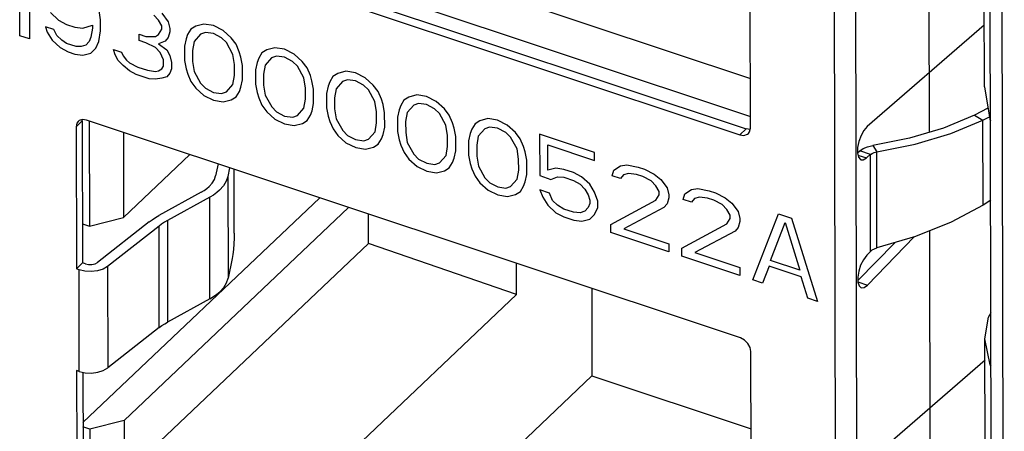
# Model space of a CAD drawing. Extents: x 0 to 1189, y 0 to 841.
# Tile 123 of 256: x 598.27 to 603.88, y 286.82 to 289.17. Entities that reach past the tile are written whole.
import ezdxf

# ---------------------------------------------------------------- set-up
doc = ezdxf.new("R2010")
doc.units = 0
doc.header["$LTSCALE"] = 65.395
doc.layers.get('0').update_dxf_attribs({"linetype": 'CONTINUOUS'})

msp = doc.modelspace()

# ---------------------------------------------------------------- linework, layer by layer
at = {"color": 7, "linetype": 'Continuous'}
for p, q in [((602.9268, 284.1357), (602.9113, 291.2987)), ((603.0312, 291.3161), (603.0467, 284.153)), ((603.8163, 284.0796), (603.8013, 291.0025)), ((603.8848, 284.0121), (603.8698, 290.935)), ((598.8545, 290.0244), (602.4356, 288.8329)), ((598.66, 289.8734), (602.436, 288.6171)), ((598.681, 289.7876), (602.4119, 288.5463)), ((598.6452, 289.7537), (602.3761, 288.5124)), ((603.7714, 288.7867), (603.77, 289.4157)), ((602.4362, 288.5503), (602.4344, 289.3606)), ((603.7706, 289.1382), (603.1025, 288.559)), ((603.7916, 288.6644), (603.7142, 288.6235)), ((598.6234, 288.592), (598.5877, 288.5582)), ((598.6052, 288.5932), (598.5997, 288.589)), ((598.6234, 288.592), (598.625, 288.5992)), ((598.6234, 288.592), (598.6252, 287.7817)), ((602.3786, 287.3547), (598.6477, 288.596)), ((598.6627, 288.591), (598.664, 287.9922)), ((603.7142, 288.6235), (603.7628, 288.5953)), ((603.7628, 288.5953), (603.7998, 288.6149)), ((603.7639, 288.1106), (603.7628, 288.5953)), ((598.5877, 288.5582), (598.5894, 287.7478)), ((602.3761, 288.5124), (602.4119, 288.5463)), ((602.4351, 288.543), (602.4119, 288.5463)), ((602.4241, 288.5195), (602.4316, 288.5295)), ((602.4316, 288.5295), (602.4362, 288.5503)), ((598.8577, 288.5262), (598.8587, 288.0419)), ((603.0469, 288.4087), (603.0601, 288.4202)), ((603.1203, 288.4002), (603.0601, 288.4202)), ((603.1336, 288.4514), (603.157, 288.4144)), ((598.8587, 288.0419), (599.2367, 288.4001)), ((603.0497, 288.3964), (603.0976, 288.3805)), ((603.0983, 288.3806), (603.1203, 288.4011)), ((603.1215, 287.8468), (603.1203, 288.4011)), ((603.1582, 287.8676), (603.157, 288.4144)), ((599.3983, 288.3463), (599.3842, 288.2791)), ((599.4641, 288.3244), (599.4537, 288.2746)), ((599.4903, 287.9523), (599.4896, 288.3159)), ((599.4537, 288.2746), (599.455, 287.6957)), ((599.9787, 288.1532), (598.6271, 286.8723)), ((599.3016, 288.1846), (599.0602, 288.0519)), ((599.3505, 288.1565), (599.109, 288.0238)), ((599.3517, 287.5777), (599.3505, 288.1565)), ((603.8075, 288.1392), (603.7639, 288.1106)), ((598.8613, 286.8842), (600.1427, 288.0986)), ((598.664, 287.9922), (598.8587, 288.0419)), ((599.109, 288.0238), (599.1103, 287.4449)), ((600.2566, 287.8934), (600.2562, 288.0608)), ((598.6247, 288.0053), (598.664, 287.9922)), ((599.0044, 288.0154), (598.7101, 287.7848)), ((599.0613, 287.9925), (598.7669, 287.7619)), ((599.0625, 287.4137), (599.0613, 287.9925)), ((603.1045, 287.656), (603.3712, 287.9303)), ((603.3773, 287.9321), (603.1582, 287.8676)), ((600.2566, 287.8934), (598.8619, 286.5716)), ((601.1006, 287.6011), (600.2566, 287.8934)), ((603.2596, 287.8974), (603.049, 287.6809)), ((599.4782, 287.8068), (599.455, 287.6957)), ((603.1215, 287.8468), (603.0995, 287.8257)), ((598.6252, 287.7817), (598.5894, 287.7478)), ((598.6049, 287.7426), (598.5894, 287.7478)), ((598.6061, 287.1638), (598.6049, 287.7426)), ((598.6406, 287.7765), (598.6252, 287.7817)), ((598.7669, 287.7619), (598.7682, 287.1831)), ((601.1006, 287.6011), (601.1002, 287.7801)), ((601.5305, 287.6369), (601.5316, 287.1381)), ((603.0493, 287.6744), (603.1045, 287.656)), ((603.0565, 287.6506), (603.0685, 287.6406)), ((599.3517, 287.5777), (599.1103, 287.4449)), ((599.7059, 286.2793), (601.1006, 287.6011)), ((599.0625, 287.4137), (598.7682, 287.1831)), ((603.7759, 286.7203), (603.7745, 287.3492)), ((602.4407, 286.4665), (602.4389, 287.2768)), ((603.7748, 287.228), (603.1067, 286.6488)), ((598.6061, 287.1638), (598.5907, 287.169)), ((598.5907, 287.169), (598.5923, 286.4165)), ((598.6265, 287.1592), (598.6281, 286.4504)), ((601.0777, 286.7079), (601.5316, 287.1381)), ((601.5316, 287.1381), (602.4399, 286.8359)), ((598.6665, 286.8345), (598.6272, 286.8476)), ((598.8613, 286.8842), (598.6665, 286.8345)), ((598.8613, 286.8842), (598.8619, 286.5716)), ((598.6665, 286.8345), (598.6674, 286.4365))]:
    msp.add_line(p, q, dxfattribs=at)
at = {"color": 4, "linetype": 'Continuous'}
for p, q in [((603.4531, 289.8743), (603.456, 288.5264)), ((598.3211, 289.4841), (598.322, 289.0587)), ((598.2667, 289.0771), (598.2659, 289.4301)), ((598.4414, 289.2089), (598.4875, 289.1664)), ((598.7269, 289.1682), (598.7176, 289.2346)), ((599.0767, 289.2056), (599.1137, 289.1571)), ((598.4875, 289.1664), (598.5336, 289.142)), ((598.727, 289.1048), (598.7269, 289.1682)), ((599.0584, 289.1664), (599.0307, 289.1937)), ((599.0769, 289.1331), (599.0584, 289.1664)), ((599.1137, 289.1571), (599.1229, 289.1178)), ((598.46, 289.1122), (598.4139, 289.1276)), ((598.4139, 289.1276), (598.4232, 289.0974)), ((598.4232, 289.0974), (598.4509, 289.0519)), ((598.4785, 289.079), (598.46, 289.1122)), ((598.5336, 289.142), (598.5797, 289.1267)), ((598.5797, 289.1267), (598.6257, 289.1204)), ((598.6257, 289.1204), (598.6809, 289.1382)), ((598.681, 289.1201), (598.6719, 289.0689)), ((598.6809, 289.1382), (598.681, 289.1201)), ((598.718, 289.0445), (598.727, 289.1048)), ((599.0586, 289.085), (599.0769, 289.115)), ((599.0769, 289.115), (599.0769, 289.1331)), ((599.123, 289.0997), (599.1139, 289.0666)), ((599.1229, 289.1178), (599.123, 289.0997)), ((599.2427, 289.1142), (599.2243, 289.0841)), ((599.2702, 289.1321), (599.2427, 289.1142)), ((599.3163, 289.144), (599.2702, 289.1321)), ((599.3256, 289.0956), (599.298, 289.0867)), ((599.3715, 289.1346), (599.3163, 289.144)), ((599.3716, 289.0894), (599.3256, 289.0956)), ((599.4268, 289.1072), (599.3715, 289.1346)), ((599.473, 289.0647), (599.4268, 289.1072)), ((598.322, 289.0587), (598.2667, 289.0771)), ((598.4509, 289.0519), (598.4971, 289.0095)), ((598.5062, 289.0517), (598.4785, 289.079)), ((598.5338, 289.0334), (598.5062, 289.0517)), ((598.6627, 289.0448), (598.6443, 289.0238)), ((598.6719, 289.0689), (598.6627, 289.0448)), ((598.6996, 289.0054), (598.718, 289.0445)), ((598.9481, 289.0855), (598.9849, 289.0733)), ((598.9481, 289.0493), (598.9481, 289.0855)), ((598.985, 289.0371), (598.9481, 289.0493)), ((598.9849, 289.0733), (599.0402, 289.073)), ((599.0403, 289.0096), (598.985, 289.0371)), ((599.0402, 289.073), (599.0586, 289.085)), ((599.0955, 289.0455), (599.0587, 289.0307)), ((599.1139, 289.0666), (599.0955, 289.0455)), ((599.2152, 289.06), (599.206, 289.0178)), ((599.2243, 289.0841), (599.2152, 289.06)), ((599.2612, 289.0447), (599.2521, 288.9934)), ((599.298, 289.0867), (599.2612, 289.0447)), ((599.4177, 289.065), (599.3716, 289.0894)), ((599.4454, 289.0377), (599.4177, 289.065)), ((599.4824, 288.9711), (599.4454, 289.0377)), ((599.5007, 289.0283), (599.473, 289.0647)), ((598.4971, 289.0095), (598.5431, 288.9851)), ((598.5891, 289.015), (598.5338, 289.0334)), ((598.5431, 288.9851), (598.58, 288.9728)), ((598.6167, 289.0149), (598.5891, 289.015)), ((598.6443, 289.0238), (598.6167, 289.0149)), ((598.6261, 288.9665), (598.6721, 288.9784)), ((598.6721, 288.9784), (598.6996, 289.0054)), ((598.8009, 288.9988), (598.847, 288.9835)), ((598.8102, 288.9686), (598.8009, 288.9988)), ((598.847, 288.9835), (598.8563, 288.9623)), ((599.068, 288.9823), (599.0403, 289.0096)), ((599.0587, 289.0307), (599.1048, 288.9972)), ((599.0865, 288.94), (599.068, 288.9823)), ((599.1048, 288.9972), (599.1233, 288.9639)), ((599.206, 289.0178), (599.2062, 288.9363)), ((599.2521, 288.9934), (599.2523, 288.9301)), ((599.5192, 288.986), (599.5007, 289.0283)), ((599.5284, 288.9558), (599.5192, 288.986)), ((599.6481, 288.9793), (599.6297, 288.9492)), ((599.6757, 288.9972), (599.6481, 288.9793)), ((599.7217, 289.0091), (599.6757, 288.9972)), ((599.777, 288.9997), (599.7217, 289.0091)), ((599.8323, 288.9723), (599.777, 288.9997)), ((598.58, 288.9728), (598.6261, 288.9665)), ((598.8287, 288.9353), (598.8102, 288.9686)), ((598.8564, 288.908), (598.8287, 288.9353)), ((598.8563, 288.9623), (598.8747, 288.9381)), ((598.8747, 288.9381), (598.8932, 288.9229)), ((598.8932, 288.9229), (598.9393, 288.8985)), ((599.0866, 288.9038), (599.0865, 288.94)), ((599.1233, 288.9639), (599.1326, 288.9247)), ((599.1326, 288.9247), (599.1327, 288.8885)), ((599.2062, 288.9363), (599.2155, 288.888)), ((599.2523, 288.9301), (599.2616, 288.8727)), ((599.4917, 288.9137), (599.4824, 288.9711)), ((599.5378, 288.9074), (599.5284, 288.9558)), ((599.6206, 288.9251), (599.6115, 288.8829)), ((599.6297, 288.9492), (599.6206, 288.9251)), ((599.7034, 288.9518), (599.6667, 288.9098)), ((599.731, 288.9607), (599.7034, 288.9518)), ((599.7771, 288.9545), (599.731, 288.9607)), ((599.8231, 288.9301), (599.7771, 288.9545)), ((599.8508, 288.9028), (599.8231, 288.9301)), ((599.8784, 288.9298), (599.8323, 288.9723)), ((599.9061, 288.8934), (599.8784, 288.9298)), ((598.8933, 288.8776), (598.8564, 288.908)), ((598.9301, 288.8563), (598.8933, 288.8776)), ((598.9393, 288.8985), (598.9946, 288.8801)), ((598.9946, 288.8801), (599.0406, 288.8738)), ((599.0406, 288.8738), (599.059, 288.8768)), ((599.059, 288.8768), (599.0774, 288.8887)), ((599.0774, 288.8887), (599.0866, 288.9038)), ((599.1327, 288.8885), (599.1235, 288.8644)), ((599.2155, 288.888), (599.2248, 288.8578)), ((599.2616, 288.8727), (599.2986, 288.8061)), ((599.4918, 288.8504), (599.4917, 288.9137)), ((599.5379, 288.826), (599.5378, 288.9074)), ((599.6115, 288.8829), (599.6116, 288.8015)), ((599.6667, 288.9098), (599.6576, 288.8585)), ((599.8878, 288.8362), (599.8508, 288.9028)), ((599.9246, 288.8511), (599.9061, 288.8934)), ((600.1271, 288.8742), (600.0811, 288.8624)), ((600.1824, 288.8648), (600.1271, 288.8742)), ((599.0039, 288.8318), (598.9301, 288.8563)), ((599.0407, 288.8286), (599.0039, 288.8318)), ((599.0775, 288.8344), (599.0407, 288.8286)), ((599.1051, 288.8433), (599.0775, 288.8344)), ((599.1235, 288.8644), (599.1051, 288.8433)), ((599.2248, 288.8578), (599.2433, 288.8155)), ((599.2433, 288.8155), (599.271, 288.7791)), ((599.4827, 288.7991), (599.4918, 288.8504)), ((599.5288, 288.7838), (599.5379, 288.826)), ((599.6576, 288.8585), (599.6577, 288.7952)), ((599.8971, 288.7788), (599.8878, 288.8362)), ((599.9339, 288.8209), (599.9246, 288.8511)), ((599.9432, 288.7726), (599.9339, 288.8209)), ((600.0352, 288.8143), (600.026, 288.7902)), ((600.0535, 288.8444), (600.0352, 288.8143)), ((600.0811, 288.8624), (600.0535, 288.8444)), ((600.1088, 288.8169), (600.0721, 288.7749)), ((600.1364, 288.8259), (600.1088, 288.8169)), ((600.1825, 288.8196), (600.1364, 288.8259)), ((600.2377, 288.8374), (600.1824, 288.8648)), ((600.2286, 288.7952), (600.1825, 288.8196)), ((600.2838, 288.7949), (600.2377, 288.8374)), ((599.271, 288.7791), (599.3171, 288.7366)), ((599.2986, 288.8061), (599.3263, 288.7788)), ((599.3263, 288.7788), (599.3723, 288.7544)), ((599.3723, 288.7544), (599.4184, 288.7482)), ((599.4184, 288.7482), (599.446, 288.7571)), ((599.446, 288.7571), (599.4827, 288.7991)), ((599.5013, 288.7296), (599.5197, 288.7597)), ((599.5197, 288.7597), (599.5288, 288.7838)), ((599.6116, 288.8015), (599.621, 288.7531)), ((599.621, 288.7531), (599.6302, 288.7229)), ((599.6577, 288.7952), (599.667, 288.7378)), ((599.8973, 288.7155), (599.8971, 288.7788)), ((599.9434, 288.6911), (599.9432, 288.7726)), ((600.026, 288.7902), (600.0169, 288.748)), ((600.0721, 288.7749), (600.063, 288.7237)), ((600.2563, 288.7679), (600.2286, 288.7952)), ((600.2932, 288.7013), (600.2563, 288.7679)), ((600.3115, 288.7586), (600.2838, 288.7949)), ((600.33, 288.7162), (600.3115, 288.7586)), ((599.3171, 288.7366), (599.3724, 288.7092)), ((599.3724, 288.7092), (599.4277, 288.6998)), ((599.4277, 288.6998), (599.4737, 288.7117)), ((599.4737, 288.7117), (599.5013, 288.7296)), ((599.6302, 288.7229), (599.6487, 288.6806)), ((599.667, 288.7378), (599.704, 288.6712)), ((599.8882, 288.6642), (599.8973, 288.7155)), ((600.0169, 288.748), (600.0171, 288.6666)), ((600.063, 288.7237), (600.0631, 288.6603)), ((600.3026, 288.6439), (600.2932, 288.7013)), ((600.3393, 288.686), (600.33, 288.7162)), ((600.459, 288.7095), (600.4406, 288.6794)), ((600.4865, 288.7275), (600.459, 288.7095)), ((600.5326, 288.7393), (600.4865, 288.7275)), ((600.5878, 288.7299), (600.5326, 288.7393)), ((600.6431, 288.7025), (600.5878, 288.7299)), ((600.6893, 288.66), (600.6431, 288.7025)), ((599.6487, 288.6806), (599.6764, 288.6442)), ((599.6764, 288.6442), (599.7226, 288.6017)), ((599.704, 288.6712), (599.7317, 288.6439)), ((599.7317, 288.6439), (599.7778, 288.6195)), ((599.8514, 288.6222), (599.8882, 288.6642)), ((599.9251, 288.6248), (599.9342, 288.6489)), ((599.9342, 288.6489), (599.9434, 288.6911)), ((600.0171, 288.6666), (600.0264, 288.6182)), ((600.0631, 288.6603), (600.0725, 288.6029)), ((600.3027, 288.5806), (600.3026, 288.6439)), ((600.3486, 288.6377), (600.3393, 288.686)), ((600.4315, 288.6553), (600.4223, 288.6131)), ((600.4406, 288.6794), (600.4315, 288.6553)), ((600.5143, 288.6821), (600.4775, 288.64)), ((600.5419, 288.691), (600.5143, 288.6821)), ((600.5879, 288.6847), (600.5419, 288.691)), ((600.634, 288.6603), (600.5879, 288.6847)), ((600.6617, 288.633), (600.634, 288.6603)), ((600.717, 288.6237), (600.6893, 288.66)), ((599.7226, 288.6017), (599.7779, 288.5743)), ((599.7778, 288.6195), (599.8238, 288.6133)), ((599.8238, 288.6133), (599.8514, 288.6222)), ((599.8792, 288.5768), (599.9067, 288.5947)), ((599.9067, 288.5947), (599.9251, 288.6248)), ((600.0264, 288.6182), (600.0357, 288.588)), ((600.0357, 288.588), (600.0542, 288.5457)), ((600.0725, 288.6029), (600.1094, 288.5363)), ((600.3488, 288.5562), (600.3486, 288.6377)), ((600.4223, 288.6131), (600.4225, 288.5317)), ((600.4775, 288.64), (600.4684, 288.5888)), ((600.4684, 288.5888), (600.4686, 288.5254)), ((600.6987, 288.5664), (600.6617, 288.633)), ((600.7355, 288.5813), (600.717, 288.6237)), ((600.892, 288.5926), (600.8644, 288.5746)), ((600.938, 288.6044), (600.892, 288.5926)), ((600.9933, 288.5951), (600.938, 288.6044)), ((601.0486, 288.5676), (600.9933, 288.5951)), ((599.7779, 288.5743), (599.8331, 288.5649)), ((599.8331, 288.5649), (599.8792, 288.5768)), ((600.0542, 288.5457), (600.0819, 288.5093)), ((600.1094, 288.5363), (600.1371, 288.509)), ((600.2569, 288.4873), (600.2936, 288.5293)), ((600.2936, 288.5293), (600.3027, 288.5806)), ((600.3397, 288.514), (600.3488, 288.5562)), ((600.4225, 288.5317), (600.4318, 288.4833)), ((600.708, 288.5091), (600.6987, 288.5664)), ((600.7447, 288.5511), (600.7355, 288.5813)), ((600.7541, 288.5028), (600.7447, 288.5511)), ((600.846, 288.5445), (600.8369, 288.5204)), ((600.8644, 288.5746), (600.846, 288.5445)), ((600.9197, 288.5472), (600.883, 288.5051)), ((600.9473, 288.5561), (600.9197, 288.5472)), ((600.9934, 288.5498), (600.9473, 288.5561)), ((601.0395, 288.5254), (600.9934, 288.5498)), ((601.0947, 288.5251), (601.0486, 288.5676)), ((600.0819, 288.5093), (600.128, 288.4668)), ((600.1371, 288.509), (600.1832, 288.4847)), ((600.1832, 288.4847), (600.2293, 288.4784)), ((600.2293, 288.4784), (600.2569, 288.4873)), ((600.3122, 288.4598), (600.3305, 288.4899)), ((600.3305, 288.4899), (600.3397, 288.514)), ((600.4318, 288.4833), (600.4411, 288.4531)), ((600.4686, 288.5254), (600.4779, 288.468)), ((600.7081, 288.4457), (600.708, 288.5091)), ((600.7542, 288.4213), (600.7541, 288.5028)), ((600.8369, 288.5204), (600.8278, 288.4783)), ((600.8278, 288.4783), (600.8279, 288.3968)), ((600.883, 288.5051), (600.8739, 288.4539)), ((601.0671, 288.4981), (601.0395, 288.5254)), ((601.1041, 288.4315), (601.0671, 288.4981)), ((601.1224, 288.4888), (601.0947, 288.5251)), ((601.1409, 288.4464), (601.1224, 288.4888)), ((601.5461, 288.4111), (601.2328, 288.5153)), ((601.2328, 288.5153), (601.2333, 288.28)), ((600.128, 288.4668), (600.1833, 288.4394)), ((600.1833, 288.4394), (600.2386, 288.4301)), ((600.2386, 288.4301), (600.2846, 288.4419)), ((600.2846, 288.4419), (600.3122, 288.4598)), ((600.4411, 288.4531), (600.4596, 288.4108)), ((600.4779, 288.468), (600.5149, 288.4014)), ((600.699, 288.3944), (600.7081, 288.4457)), ((600.7451, 288.3791), (600.7542, 288.4213)), ((600.8739, 288.4539), (600.874, 288.3905)), ((601.1134, 288.3742), (601.1041, 288.4315)), ((601.1502, 288.4162), (601.1409, 288.4464)), ((601.1595, 288.3679), (601.1502, 288.4162)), ((601.279, 288.4548), (601.5462, 288.3659)), ((601.2793, 288.3099), (601.279, 288.4548)), ((600.4596, 288.4108), (600.4873, 288.3744)), ((600.4873, 288.3744), (600.5334, 288.3319)), ((600.5149, 288.4014), (600.5426, 288.3741)), ((600.5426, 288.3741), (600.5886, 288.3498)), ((600.6623, 288.3524), (600.699, 288.3944)), ((600.736, 288.355), (600.7451, 288.3791)), ((600.8279, 288.3968), (600.8373, 288.3485)), ((600.874, 288.3905), (600.8833, 288.3331)), ((601.1136, 288.3108), (601.1134, 288.3742)), ((601.1597, 288.2864), (601.1595, 288.3679)), ((601.5462, 288.3659), (601.5461, 288.4111)), ((600.5334, 288.3319), (600.5887, 288.3045)), ((600.5886, 288.3498), (600.6347, 288.3435)), ((600.5887, 288.3045), (600.644, 288.2952)), ((600.6347, 288.3435), (600.6623, 288.3524)), ((600.644, 288.2952), (600.69, 288.307)), ((600.69, 288.307), (600.7176, 288.3249)), ((600.7176, 288.3249), (600.736, 288.355)), ((600.8373, 288.3485), (600.8465, 288.3182)), ((600.8465, 288.3182), (600.865, 288.2759)), ((600.8833, 288.3331), (600.9203, 288.2666)), ((601.1045, 288.2596), (601.1136, 288.3108)), ((601.3253, 288.3218), (601.2793, 288.3099)), ((601.3714, 288.3155), (601.3253, 288.3218)), ((601.4267, 288.2971), (601.3714, 288.3155)), ((601.6477, 288.2778), (601.6568, 288.311)), ((601.6568, 288.311), (601.6936, 288.3349)), ((601.6936, 288.3349), (601.7304, 288.3407)), ((601.7304, 288.3407), (601.7949, 288.3283)), ((601.7949, 288.3283), (601.8318, 288.3161)), ((601.8318, 288.3161), (601.8871, 288.2886)), ((600.865, 288.2759), (600.8927, 288.2395)), ((600.9203, 288.2666), (600.948, 288.2393)), ((601.0677, 288.2175), (601.1045, 288.2596)), ((601.1506, 288.2442), (601.1597, 288.2864)), ((601.2333, 288.28), (601.2978, 288.2585)), ((601.2978, 288.2585), (601.3346, 288.2734)), ((601.3346, 288.2734), (601.3715, 288.2702)), ((601.3715, 288.2702), (601.4268, 288.2518)), ((601.4728, 288.2727), (601.4267, 288.2971)), ((601.4268, 288.2518), (601.4636, 288.2305)), ((601.5189, 288.2302), (601.4728, 288.2727)), ((601.6938, 288.2625), (601.6477, 288.2778)), ((601.7121, 288.2835), (601.6938, 288.2625)), ((601.7397, 288.2924), (601.7121, 288.2835)), ((601.7858, 288.2861), (601.7397, 288.2924)), ((601.8227, 288.2739), (601.7858, 288.2861)), ((601.8687, 288.2495), (601.8227, 288.2739)), ((601.8964, 288.2222), (601.8687, 288.2495)), ((601.8871, 288.2886), (601.924, 288.2583)), ((601.924, 288.2583), (601.9609, 288.2098)), ((600.8927, 288.2395), (600.9389, 288.1971)), ((600.9389, 288.1971), (600.9942, 288.1696)), ((600.948, 288.2393), (600.9941, 288.2149)), ((600.9941, 288.2149), (601.0401, 288.2086)), ((601.0401, 288.2086), (601.0677, 288.2175)), ((601.123, 288.1901), (601.1414, 288.2201)), ((601.1414, 288.2201), (601.1506, 288.2442)), ((601.2888, 288.1801), (601.2335, 288.1985)), ((601.2335, 288.1985), (601.252, 288.1562)), ((601.4636, 288.2305), (601.4913, 288.2032)), ((601.4913, 288.2032), (601.5098, 288.1699)), ((601.5466, 288.1848), (601.5189, 288.2302)), ((601.9149, 288.1889), (601.8964, 288.2222)), ((601.9609, 288.2098), (601.9702, 288.1705)), ((602.0623, 288.1761), (602.0991, 288.2)), ((602.0991, 288.2), (602.1359, 288.2059)), ((602.1359, 288.2059), (602.2004, 288.1935)), ((602.2004, 288.1935), (602.2372, 288.1812)), ((600.9942, 288.1696), (601.0494, 288.1603)), ((601.0494, 288.1603), (601.0955, 288.1721)), ((601.0955, 288.1721), (601.123, 288.1901)), ((601.252, 288.1562), (601.2798, 288.1108)), ((601.3073, 288.1378), (601.2888, 288.1801)), ((601.335, 288.1105), (601.3073, 288.1378)), ((601.5098, 288.1699), (601.5191, 288.1397)), ((601.5191, 288.1397), (601.5191, 288.1216)), ((601.5651, 288.1334), (601.5466, 288.1848)), ((601.6391, 288.0003), (601.8966, 288.1407)), ((601.8966, 288.1407), (601.915, 288.1708)), ((601.915, 288.1708), (601.9149, 288.1889)), ((601.9702, 288.1524), (601.9611, 288.1193)), ((601.9702, 288.1705), (601.9702, 288.1524)), ((602.0531, 288.1429), (602.0623, 288.1761)), ((602.0992, 288.1276), (602.0531, 288.1429)), ((602.1176, 288.1486), (602.0992, 288.1276)), ((602.1452, 288.1575), (602.1176, 288.1486)), ((602.1912, 288.1513), (602.1452, 288.1575)), ((602.2281, 288.139), (602.1912, 288.1513)), ((602.2742, 288.1146), (602.2281, 288.139)), ((602.2372, 288.1812), (602.2925, 288.1537)), ((602.2925, 288.1537), (602.3294, 288.1234)), ((601.2798, 288.1108), (601.3259, 288.0683)), ((601.3719, 288.0892), (601.335, 288.1105)), ((601.4272, 288.0708), (601.3719, 288.0892)), ((601.51, 288.0975), (601.4916, 288.0765)), ((601.5191, 288.1216), (601.51, 288.0975)), ((601.5469, 288.0581), (601.5652, 288.0972)), ((601.5652, 288.0972), (601.5651, 288.1334)), ((601.9427, 288.0983), (601.7128, 287.9757)), ((601.9611, 288.1193), (601.9427, 288.0983)), ((602.3019, 288.0873), (602.2742, 288.1146)), ((602.3204, 288.054), (602.3019, 288.0873)), ((602.3294, 288.1234), (602.3663, 288.0749)), ((601.3259, 288.0683), (601.372, 288.0439)), ((601.372, 288.0439), (601.4273, 288.0255)), ((601.464, 288.0676), (601.4272, 288.0708)), ((601.4273, 288.0255), (601.4733, 288.0192)), ((601.4916, 288.0765), (601.464, 288.0676)), ((601.4733, 288.0192), (601.5193, 288.0311)), ((601.5193, 288.0311), (601.5469, 288.0581)), ((602.302, 288.0058), (602.3204, 288.0359)), ((602.3204, 288.0359), (602.3204, 288.054)), ((602.3663, 288.0749), (602.3756, 288.0356)), ((602.3756, 288.0356), (602.3757, 288.0175)), ((602.4501, 287.6852), (602.5966, 288.0616)), ((602.5966, 288.0616), (602.6703, 288.0371)), ((602.6703, 288.0371), (602.8186, 287.5626)), ((601.6392, 287.955), (601.6391, 288.0003)), ((601.7128, 287.9757), (601.9708, 287.8899)), ((602.0445, 287.8654), (602.302, 288.0058)), ((602.3665, 287.9844), (602.3482, 287.9634)), ((602.3757, 288.0175), (602.3665, 287.9844)), ((602.5511, 287.7963), (602.6335, 288.0132)), ((602.6335, 288.0132), (602.717, 287.7412)), ((601.9709, 287.8447), (601.6392, 287.955)), ((602.3482, 287.9634), (602.1182, 287.8409)), ((603.4572, 287.9642), (603.4602, 286.6162)), ((601.9708, 287.8899), (601.9709, 287.8447)), ((602.0446, 287.8201), (602.0445, 287.8654)), ((602.3763, 287.7098), (602.0446, 287.8201)), ((602.1182, 287.8409), (602.3762, 287.755)), ((602.3762, 287.755), (602.3763, 287.7098)), ((602.542, 287.7632), (602.5053, 287.6668)), ((602.7263, 287.7019), (602.542, 287.7632)), ((602.717, 287.7412), (602.5511, 287.7963)), ((602.7634, 287.581), (602.7263, 287.7019)), ((602.5053, 287.6668), (602.4501, 287.6852)), ((602.8186, 287.5626), (602.7634, 287.581))]:
    msp.add_line(p, q, dxfattribs=at)
at = {"color": 7, "linetype": 'Continuous'}
for points in [[(603.7714, 288.7867), (603.8018, 288.6023), (603.8066, 288.5927)], [(598.5997, 288.589), (598.5923, 288.5789), (598.5877, 288.5582)], [(598.6477, 288.596), (598.6245, 288.5993), (598.6052, 288.5932)], [(603.7142, 288.6235), (603.5385, 288.5508), (603.3436, 288.4931), (603.1336, 288.4514)], [(603.157, 288.4144), (603.3762, 288.4583), (603.5795, 288.519), (603.7628, 288.5953)], [(603.1025, 288.559), (603.084, 288.5376), (603.0675, 288.5081), (603.055, 288.4744), (603.0478, 288.4399), (603.0468, 288.4088)], [(602.3761, 288.5124), (602.3993, 288.5091), (602.4186, 288.5152), (602.4241, 288.5195)], [(603.0601, 288.4202), (603.0797, 288.4337), (603.1047, 288.4443), (603.1336, 288.4514)], [(603.0468, 288.4088), (603.0523, 288.3852), (603.0635, 288.3717), (603.0669, 288.3702)], [(603.0669, 288.3702), (603.0792, 288.3699), (603.0983, 288.3806)], [(603.1203, 288.4002), (603.1301, 288.4065), (603.1425, 288.4113), (603.157, 288.4144)], [(599.3468, 288.217), (599.3644, 288.2366), (599.3769, 288.2575), (599.3842, 288.2791)], [(599.4537, 288.2746), (599.4446, 288.2476), (599.4289, 288.2215), (599.407, 288.197)], [(599.3016, 288.1846), (599.3183, 288.1947), (599.3334, 288.2055), (599.3468, 288.217)], [(599.407, 288.197), (599.3903, 288.1826), (599.3714, 288.1691), (599.3505, 288.1565)], [(603.7639, 288.1106), (603.5806, 288.0136), (603.3773, 287.9321)], [(599.0044, 288.0154), (599.0218, 288.0282), (599.0403, 288.0403), (599.0602, 288.0519)], [(599.109, 288.0238), (599.092, 288.0139), (599.0761, 288.0034), (599.0613, 287.9925)], [(599.4903, 287.9523), (599.4898, 287.9225), (599.4881, 287.89), (599.4854, 287.8579), (599.482, 287.8293), (599.4782, 287.8068)], [(603.1215, 287.8477), (603.1313, 287.8559), (603.1437, 287.8626), (603.1582, 287.8676)], [(603.0995, 287.8257), (603.0806, 287.8003), (603.065, 287.7692), (603.0539, 287.7349), (603.0484, 287.7009)], [(598.7669, 287.7619), (598.7416, 287.7472), (598.7098, 287.7374), (598.6745, 287.7332), (598.6385, 287.735), (598.6049, 287.7426)], [(598.6406, 287.7765), (598.6589, 287.7728), (598.6782, 287.7731), (598.6959, 287.7772), (598.7101, 287.7848)], [(599.4082, 287.6181), (599.4302, 287.6427), (599.4459, 287.6687), (599.455, 287.6957)], [(603.0484, 287.7009), (603.0493, 287.6716), (603.0565, 287.6506)], [(603.0685, 287.6406), (603.0858, 287.6422), (603.1045, 287.656)], [(599.3517, 287.5777), (599.3726, 287.5902), (599.3915, 287.6037), (599.4082, 287.6181)], [(603.7745, 287.3492), (603.7948, 287.472), (603.8089, 287.4987)], [(599.0625, 287.4137), (599.0774, 287.4246), (599.0933, 287.4351), (599.1103, 287.4449)], [(602.4389, 287.2768), (602.4342, 287.3007), (602.4212, 287.3236), (602.4018, 287.3425), (602.3786, 287.3547)], [(603.8096, 287.1934), (603.8049, 287.2011), (603.7745, 287.3492)], [(598.7111, 287.1586), (598.7428, 287.1684), (598.7682, 287.1831)], [(598.6061, 287.1638), (598.6397, 287.1561), (598.6758, 287.1544), (598.7111, 287.1586)]]:
    msp.add_lwpolyline(points, dxfattribs=at)

doc.saveas('drawing.dxf')
